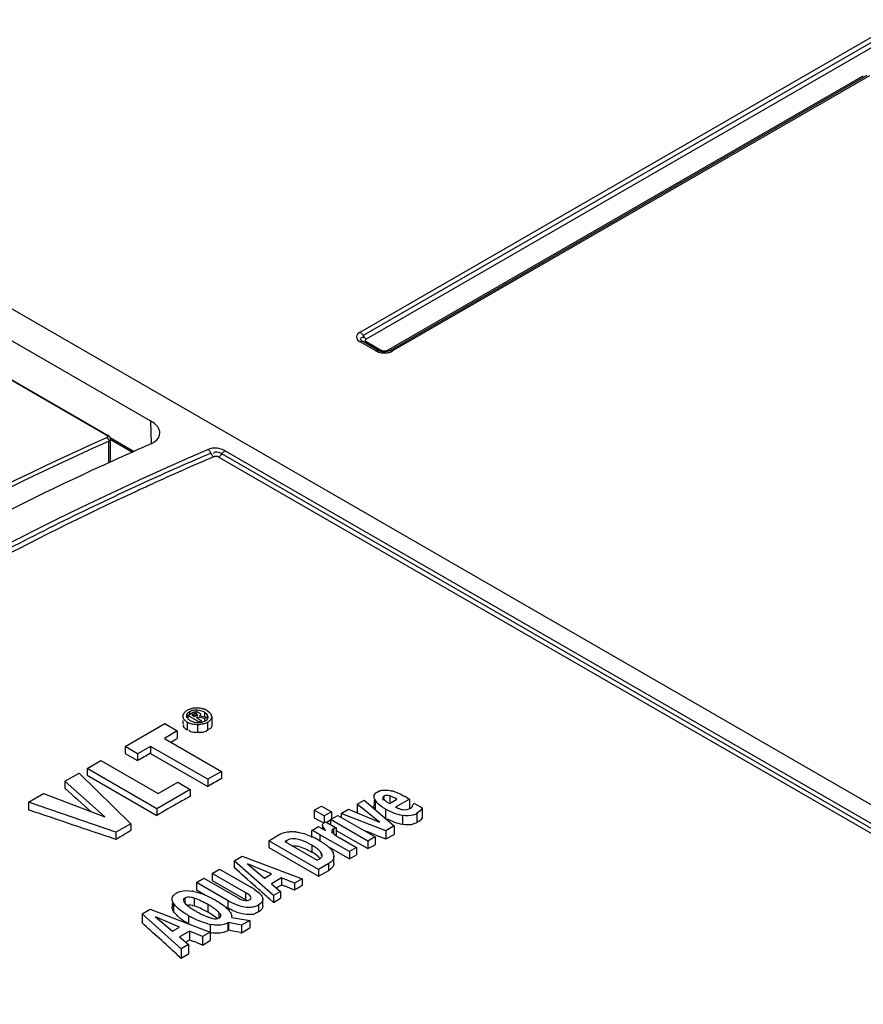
# Model space of a CAD drawing. Header units: inches. Extents: x 0 to 117, y 0 to 83.
# Tile 30 of 57: x 103.52 to 104.7, y 22.71 to 24.08. Entities that reach past the tile are written whole.
import ezdxf

# ---------------------------------------------------------------- set-up
doc = ezdxf.new("R2010")
doc.units = ezdxf.units.IN
doc.header["$LTSCALE"] = 6.431102
doc.header["$MEASUREMENT"] = 0
doc.layers.get('0').update_dxf_attribs({"linetype": 'CONTINUOUS'})

msp = doc.modelspace()

# ---------------------------------------------------------------- linework, layer by layer
at = {"color": 7, "linetype": 'CONTINUOUS'}
for p, q in [((101.9275, 24.5919), (105.6729, 22.4296)), ((101.8928, 24.5673), (103.7006, 23.5236)), ((103.6398, 23.5033), (101.8679, 24.5263)), ((101.8695, 24.5263), (103.6415, 23.5033)), ((103.9933, 23.6476), (105.3727, 24.444)), ((105.377, 24.4391), (103.9976, 23.6427)), ((105.3814, 24.4342), (104.0019, 23.6378)), ((104.0301, 23.6215), (104.6962, 24.006)), ((104.7009, 24.0062), (104.0349, 23.6217)), ((104.7049, 24.0058), (104.0388, 23.6213)), ((104.0155, 23.6213), (103.9933, 23.6342)), ((104.0195, 23.6217), (103.9972, 23.6345)), ((104.0019, 23.6344), (104.0242, 23.6215)), ((104.0203, 23.6213), (104.0195, 23.6217)), ((104.0272, 23.62), (104.024, 23.6202)), ((104.0365, 23.6202), (104.0388, 23.6213)), ((103.7006, 23.5236), (103.7018, 23.4917)), ((103.6428, 23.5023), (103.6415, 23.5033)), ((103.6423, 23.4647), (103.6423, 23.4954)), ((103.6441, 23.5005), (103.678, 23.4809)), ((103.6443, 23.4978), (103.6756, 23.4798)), ((103.6446, 23.4657), (103.6446, 23.4984)), ((105.6137, 22.4306), (103.8004, 23.4775)), ((103.805, 23.4818), (105.6254, 22.4309)), ((105.602, 22.4303), (103.7958, 23.4731)), ((103.7459, 23.1119), (103.7465, 23.1139)), ((103.7493, 23.1173), (103.7504, 23.1181)), ((103.7504, 23.1181), (103.7516, 23.1189)), ((103.755, 23.1169), (103.7527, 23.1152)), ((103.7528, 23.112), (103.7581, 23.1151)), ((103.7528, 23.112), (103.7528, 23.1087)), ((103.7682, 23.1031), (103.7528, 23.112)), ((103.755, 23.1169), (103.755, 23.1133)), ((103.7605, 23.1135), (103.7584, 23.1123)), ((103.7584, 23.1123), (103.7621, 23.1102)), ((103.7627, 23.1144), (103.7605, 23.1135)), ((103.7605, 23.1111), (103.7605, 23.1135)), ((103.7621, 23.1102), (103.7645, 23.1115)), ((103.7627, 23.1144), (103.7627, 23.1111)), ((103.7661, 23.1095), (103.7647, 23.1087)), ((103.7647, 23.1087), (103.7713, 23.1049)), ((103.7651, 23.1142), (103.7651, 23.1128)), ((103.7652, 23.1193), (103.7652, 23.117)), ((103.7689, 23.1189), (103.7652, 23.1193)), ((103.766, 23.1128), (103.766, 23.1113)), ((103.7661, 23.1095), (103.7661, 23.1079)), ((103.776, 23.1076), (103.7661, 23.1095)), ((103.7691, 23.1113), (103.7795, 23.1096)), ((103.7704, 23.1134), (103.7704, 23.1115)), ((103.7759, 23.1163), (103.7759, 23.1105)), ((103.7795, 23.1096), (103.776, 23.1076)), ((103.776, 23.1076), (103.776, 23.1043)), ((103.7786, 23.1054), (103.7796, 23.1064)), ((103.7795, 23.1096), (103.7795, 23.1076)), ((103.7796, 23.1064), (103.7803, 23.1073)), ((103.7799, 23.1186), (103.7823, 23.117)), ((103.7803, 23.1073), (103.7808, 23.1087)), ((103.7808, 23.1087), (103.7809, 23.1102)), ((103.7809, 23.1102), (103.7809, 23.1076)), ((103.7861, 23.1105), (103.7861, 23.0984)), ((103.6651, 23.0684), (103.7205, 23.1004)), ((103.7205, 23.1004), (103.7381, 23.0903)), ((103.7459, 23.1049), (103.7459, 23.0995)), ((103.7472, 23.0982), (103.7478, 23.0988)), ((103.752, 23.1026), (103.752, 23.0914)), ((103.763, 23.1023), (103.7668, 23.102)), ((103.7663, 23.099), (103.7663, 23.0877)), ((103.7668, 23.102), (103.7704, 23.1022)), ((103.7713, 23.1049), (103.7682, 23.1031)), ((103.7682, 23.1031), (103.7682, 23.1016)), ((103.7713, 23.1049), (103.7713, 23.102)), ((103.7769, 23.1043), (103.7786, 23.1054)), ((103.7811, 23.0922), (103.7798, 23.092)), ((103.7815, 23.1031), (103.7803, 23.1023)), ((103.7803, 23.1023), (103.7803, 23.0907)), ((103.7823, 23.0925), (103.7811, 23.0922)), ((103.7861, 23.0984), (103.7861, 23.0974)), ((103.7381, 23.0903), (103.72, 23.0798)), ((103.72, 23.0798), (103.7999, 23.0337)), ((103.729, 23.0746), (103.7361, 23.0786)), ((103.7381, 23.0903), (103.7381, 23.0796)), ((103.7553, 23.0902), (103.7547, 23.0909)), ((103.7763, 23.0888), (103.7748, 23.0884)), ((103.7777, 23.0894), (103.7763, 23.0888)), ((103.7803, 23.0907), (103.7777, 23.0894)), ((103.6651, 23.0684), (103.6651, 23.0589)), ((103.6827, 23.0583), (103.6651, 23.0684)), ((103.7007, 23.0687), (103.6827, 23.0583)), ((103.7007, 23.0687), (103.7007, 23.0589)), ((103.7805, 23.0226), (103.7007, 23.0687)), ((103.6651, 23.0589), (103.6827, 23.0487)), ((103.6827, 23.0583), (103.6827, 23.0487)), ((103.7007, 23.0589), (103.7805, 23.0128)), ((103.612, 23.0378), (103.6313, 23.049)), ((103.612, 23.0378), (103.612, 23.0284)), ((103.7094, 22.9815), (103.612, 23.0378)), ((103.6313, 23.049), (103.7112, 23.0028)), ((103.5809, 23.0198), (103.6008, 23.0313)), ((103.6008, 23.0313), (103.6732, 22.9606)), ((103.612, 23.0284), (103.7094, 22.9722)), ((103.7999, 23.0337), (103.7805, 23.0226)), ((103.7999, 23.0337), (103.7999, 23.0236)), ((103.5809, 23.0198), (103.5809, 23.0102)), ((103.6369, 22.97), (103.5809, 23.0198)), ((103.7112, 23.0028), (103.7387, 23.0187)), ((103.7387, 23.0187), (103.7562, 23.0086)), ((103.7805, 23.0226), (103.7805, 23.0128)), ((103.5302, 22.9906), (103.5511, 23.0027)), ((103.5511, 23.0027), (103.6369, 22.97)), ((103.7562, 23.0086), (103.7094, 22.9815)), ((103.7562, 23.0086), (103.7562, 22.9991)), ((104.0142, 22.9938), (104.0133, 22.9956)), ((104.0171, 23.0047), (104.0196, 23.0059)), ((104.025, 23.0074), (104.0288, 23.0076)), ((104.0253, 22.9966), (104.0253, 22.9936)), ((104.0253, 22.9966), (104.0263, 22.9949)), ((104.0267, 22.9991), (104.0267, 22.9966)), ((104.0348, 22.9993), (104.0348, 22.9908)), ((104.0411, 23.0054), (104.0468, 23.0032)), ((104.0586, 22.9973), (104.0623, 22.9951)), ((103.5302, 22.9906), (103.5302, 22.9799)), ((103.6523, 22.9486), (103.5302, 22.9906)), ((103.9294, 22.9795), (103.9393, 22.9853)), ((103.9393, 22.9853), (103.9533, 22.9772)), ((103.9895, 22.9878), (103.9992, 22.9935)), ((103.9895, 22.9878), (103.9895, 22.976)), ((104.0205, 22.9629), (103.9895, 22.9878)), ((103.9992, 22.9935), (104.0409, 22.9575)), ((104.0127, 22.9839), (104.0122, 22.9856)), ((104.0134, 22.9826), (104.0127, 22.9839)), ((104.0128, 22.9938), (104.0128, 22.9856)), ((104.0142, 22.9938), (104.0142, 22.9812)), ((104.0263, 22.9949), (104.0276, 22.9936)), ((104.0312, 22.9908), (104.0344, 22.9888)), ((104.0344, 22.9888), (104.0447, 22.9948)), ((104.0623, 22.9951), (104.0429, 22.9839)), ((104.0623, 22.9951), (104.0623, 22.9813)), ((104.063, 22.9817), (104.0652, 22.9834)), ((104.0668, 22.9854), (104.0676, 22.9872)), ((104.0676, 22.9872), (104.0682, 22.9895)), ((104.0682, 22.9895), (104.0803, 22.9827)), ((104.0803, 22.9827), (104.0803, 22.969)), ((103.7094, 22.9815), (103.7094, 22.9722)), ((103.9294, 22.9795), (103.9294, 22.9689)), ((103.9433, 22.9715), (103.9294, 22.9795)), ((103.9294, 22.9689), (103.9421, 22.9616)), ((103.9533, 22.9772), (103.9433, 22.9715)), ((103.9433, 22.9715), (103.9433, 22.9625)), ((103.9522, 22.9664), (103.9622, 22.9721)), ((103.9533, 22.9772), (103.9533, 22.9663)), ((103.9622, 22.9721), (104.0142, 22.9421)), ((103.9669, 22.9748), (103.9772, 22.9808)), ((103.9669, 22.9748), (103.9669, 22.9694)), ((104.0291, 22.9507), (103.9669, 22.9748)), ((103.9772, 22.9808), (104.0205, 22.9629)), ((104.029, 22.9809), (104.029, 22.9685)), ((104.0525, 22.972), (104.0525, 22.9594)), ((104.0726, 22.9751), (104.0726, 22.9619)), ((103.6732, 22.9606), (103.6523, 22.9486)), ((103.6732, 22.9606), (103.6732, 22.9509)), ((103.9262, 22.9513), (103.9353, 22.9566)), ((103.9353, 22.9566), (103.945, 22.9513)), ((103.9409, 22.9585), (103.9409, 22.9535)), ((103.941, 22.9574), (103.9409, 22.9585)), ((103.9417, 22.9559), (103.941, 22.9574)), ((103.9426, 22.9546), (103.9417, 22.9559)), ((103.9426, 22.9546), (103.9426, 22.9526)), ((103.945, 22.9513), (103.9426, 22.9546)), ((103.9441, 22.9625), (103.9455, 22.9634)), ((103.9455, 22.9634), (103.9601, 22.955)), ((103.947, 22.9629), (103.9522, 22.9658)), ((103.9522, 22.9664), (103.9522, 22.9601)), ((104.0042, 22.9364), (103.9522, 22.9664)), ((103.9601, 22.955), (103.9575, 22.9541)), ((103.9601, 22.955), (103.9601, 22.9445)), ((104.0409, 22.9575), (104.0291, 22.9507)), ((104.0409, 22.9575), (104.0409, 22.9457)), ((104.0726, 22.9619), (104.0686, 22.9602)), ((103.6523, 22.9486), (103.6523, 22.9385)), ((103.8658, 22.9368), (103.8815, 22.9459)), ((103.9262, 22.9413), (103.9262, 22.9513)), ((103.9373, 22.9452), (103.9309, 22.9488)), ((103.9373, 22.9452), (103.9373, 22.9368)), ((103.9784, 22.9215), (103.9373, 22.9452)), ((103.954, 22.9507), (103.954, 22.9474)), ((103.9547, 22.9485), (103.9556, 22.9474)), ((103.9556, 22.9474), (103.9568, 22.9463)), ((103.9561, 22.9534), (103.9561, 22.9474)), ((103.9568, 22.9463), (103.9597, 22.9441)), ((103.9601, 22.9512), (104.0042, 22.9257)), ((103.9651, 22.9406), (103.9884, 22.9272)), ((104.0142, 22.9421), (104.0042, 22.9364)), ((104.0142, 22.9421), (104.0142, 22.9312)), ((104.0153, 22.9447), (104.0291, 22.9393)), ((104.0291, 22.9507), (104.0291, 22.9393)), ((104.0291, 22.9393), (104.0409, 22.9457)), ((103.8658, 22.9368), (103.8658, 22.9274)), ((103.9354, 22.8966), (103.8658, 22.9368)), ((103.8658, 22.9274), (103.9354, 22.8872)), ((103.891, 22.9373), (103.8883, 22.9358)), ((103.8883, 22.9358), (103.9336, 22.9096)), ((103.891, 22.9358), (103.891, 22.9373)), ((103.9046, 22.9295), (103.9072, 22.929)), ((103.9259, 22.9306), (103.9259, 22.9209)), ((103.9503, 22.9277), (103.9784, 22.9115)), ((103.9884, 22.9272), (103.9784, 22.9215)), ((103.9884, 22.9272), (103.9884, 22.917)), ((104.0042, 22.9364), (104.0042, 22.9257)), ((104.0042, 22.9257), (104.0142, 22.9312)), ((103.8173, 22.9088), (103.8287, 22.9154)), ((103.8287, 22.9154), (103.9125, 22.8834)), ((103.9389, 22.92), (103.9389, 22.9163)), ((103.9564, 22.9182), (103.9568, 22.9152)), ((103.9568, 22.9054), (103.9568, 22.9152)), ((103.9784, 22.9215), (103.9784, 22.9115)), ((103.9784, 22.9115), (103.9884, 22.917)), ((103.8173, 22.9088), (103.8173, 22.8994)), ((103.8722, 22.8601), (103.8173, 22.9088)), ((103.8363, 22.9044), (103.8599, 22.8845)), ((103.8698, 22.8903), (103.8363, 22.9044)), ((103.9336, 22.9096), (103.9369, 22.9115)), ((103.9498, 22.9049), (103.9354, 22.8966)), ((103.9369, 22.9115), (103.9381, 22.9123)), ((103.9498, 22.8954), (103.9498, 22.9049)), ((103.9568, 22.9054), (103.9566, 22.9034)), ((103.7868, 22.8912), (103.7971, 22.8972)), ((103.7868, 22.8912), (103.7868, 22.8814)), ((103.8338, 22.8641), (103.7868, 22.8912)), ((103.7971, 22.8972), (103.8415, 22.8715)), ((103.8599, 22.8845), (103.8698, 22.8903)), ((103.9354, 22.8966), (103.9354, 22.8872)), ((103.9354, 22.8872), (103.9498, 22.8954)), ((103.7647, 22.8784), (103.775, 22.8844)), ((103.7647, 22.8784), (103.7647, 22.8683)), ((103.8091, 22.8528), (103.7647, 22.8784)), ((103.775, 22.8844), (103.822, 22.8573)), ((103.7868, 22.8814), (103.8338, 22.8543)), ((103.8478, 22.8723), (103.8518, 22.8687)), ((103.8836, 22.8847), (103.8697, 22.8766)), ((103.8697, 22.8766), (103.8822, 22.8659)), ((103.8762, 22.871), (103.8821, 22.8744)), ((103.8821, 22.8744), (103.8836, 22.8753)), ((103.8836, 22.8847), (103.8836, 22.8753)), ((103.9019, 22.8773), (103.8836, 22.8847)), ((103.8836, 22.8753), (103.889, 22.8731)), ((103.9125, 22.8834), (103.9019, 22.8773)), ((103.9019, 22.8773), (103.9019, 22.8679)), ((103.9125, 22.8834), (103.9125, 22.8741)), ((103.7647, 22.8683), (103.7775, 22.8608)), ((103.8338, 22.8543), (103.8338, 22.8641)), ((103.8822, 22.8659), (103.8722, 22.8601)), ((103.8722, 22.8601), (103.8722, 22.8506)), ((103.8822, 22.8659), (103.8822, 22.8565)), ((103.7307, 22.8495), (103.7307, 22.8441)), ((103.7327, 22.8495), (103.7327, 22.8382)), ((103.7341, 22.8476), (103.7327, 22.8495)), ((103.7485, 22.8567), (103.7485, 22.8491)), ((103.7618, 22.8564), (103.7618, 22.8457)), ((103.7808, 22.8476), (103.7808, 22.8369)), ((103.8061, 22.8444), (103.8091, 22.8426)), ((103.8091, 22.8426), (103.8091, 22.8528)), ((103.8357, 22.8532), (103.8338, 22.8543)), ((103.8515, 22.847), (103.8515, 22.8372)), ((103.8576, 22.8452), (103.8572, 22.8432)), ((103.8576, 22.8452), (103.8576, 22.8549)), ((103.8667, 22.8554), (103.8722, 22.8506)), ((103.8722, 22.8506), (103.8822, 22.8565)), ((103.6888, 22.8346), (103.7002, 22.8412)), ((103.6888, 22.8346), (103.6888, 22.8218)), ((103.7437, 22.7859), (103.6888, 22.8346)), ((103.7002, 22.8412), (103.784, 22.8092)), ((103.7342, 22.8361), (103.7327, 22.8382)), ((103.7359, 22.834), (103.7342, 22.8361)), ((103.7423, 22.8281), (103.7378, 22.832)), ((103.7538, 22.832), (103.7538, 22.8205)), ((103.7808, 22.8369), (103.7725, 22.8413)), ((103.7961, 22.8367), (103.7961, 22.8289)), ((103.7078, 22.8302), (103.7314, 22.8103)), ((103.7413, 22.8161), (103.7078, 22.8302)), ((103.7841, 22.8199), (103.784, 22.7975)), ((103.8097, 22.8226), (103.8086, 22.822)), ((103.8086, 22.822), (103.8086, 22.8111)), ((103.8097, 22.8226), (103.8097, 22.8118)), ((103.8278, 22.8187), (103.8097, 22.8226)), ((103.8143, 22.8295), (103.8393, 22.8253)), ((103.8393, 22.8253), (103.8278, 22.8187)), ((103.8278, 22.8187), (103.8278, 22.808)), ((103.8393, 22.8253), (103.8393, 22.8149)), ((103.7314, 22.8103), (103.7413, 22.8161)), ((103.7551, 22.8105), (103.7412, 22.8024)), ((103.7551, 22.8105), (103.7551, 22.7982)), ((103.7733, 22.8031), (103.7551, 22.8105)), ((103.784, 22.8092), (103.7733, 22.8031)), ((103.7733, 22.8031), (103.7733, 22.7909)), ((103.8086, 22.8111), (103.8097, 22.8118)), ((103.8258, 22.8084), (103.8278, 22.808)), ((103.8278, 22.808), (103.8393, 22.8149)), ((103.7412, 22.8024), (103.7537, 22.7917)), ((103.7537, 22.7917), (103.7437, 22.7859)), ((103.7537, 22.7917), (103.7537, 22.7787)), ((103.7551, 22.7982), (103.7606, 22.796)), ((103.7733, 22.7909), (103.784, 22.7975)), ((103.7376, 22.778), (103.7437, 22.7725)), ((103.7437, 22.7859), (103.7437, 22.7725)), ((103.7437, 22.7725), (103.7537, 22.7787))]:
    msp.add_line(p, q, dxfattribs=at)
for points in [[(103.9933, 23.6476), (103.9938, 23.6473), (103.9944, 23.6468), (103.9949, 23.6464), (103.9954, 23.6459), (103.9959, 23.6453), (103.9964, 23.6447), (103.9968, 23.6441), (103.9972, 23.6434)], [(103.9972, 23.6434), (103.998, 23.642), (103.9984, 23.6413), (103.9988, 23.6407), (103.9993, 23.6401), (103.9998, 23.6395), (104.0003, 23.639), (104.0008, 23.6385), (104.0014, 23.6381), (104.0019, 23.6378)], [(103.9972, 23.6345), (103.9968, 23.6347), (103.9964, 23.6348), (103.9959, 23.6349), (103.9954, 23.6349), (103.9949, 23.6348), (103.9944, 23.6347), (103.9938, 23.6344), (103.9933, 23.6342)], [(103.9972, 23.6345), (103.9971, 23.6346), (103.997, 23.6347), (103.9969, 23.6347), (103.9968, 23.6348), (103.9967, 23.6349), (103.9966, 23.6349), (103.9965, 23.635), (103.9965, 23.635), (103.9964, 23.6351)], [(104.0019, 23.6344), (104.0014, 23.6341), (104.0009, 23.6338), (104.0003, 23.6337), (103.9998, 23.6336), (103.9993, 23.6336), (103.9988, 23.6337), (103.9984, 23.6338), (103.998, 23.634)], [(104.0019, 23.6344), (104.0015, 23.6347), (104.0011, 23.635), (104.0009, 23.6354), (104.0007, 23.6358), (104.0007, 23.6362), (104.0008, 23.6366), (104.0011, 23.637), (104.0014, 23.6374), (104.0019, 23.6378)], [(104.0155, 23.6213), (104.0161, 23.6216), (104.0166, 23.6218), (104.0172, 23.622), (104.0177, 23.622), (104.0182, 23.6221), (104.0187, 23.622), (104.0191, 23.6219), (104.0195, 23.6217)], [(104.0217, 23.6207), (104.022, 23.6207), (104.0226, 23.6208), (104.0231, 23.621), (104.0237, 23.6212), (104.0242, 23.6215)], [(104.0301, 23.6215), (104.0296, 23.6212), (104.029, 23.621), (104.0283, 23.6209), (104.0276, 23.6208), (104.0269, 23.6208), (104.0262, 23.6209), (104.0255, 23.621), (104.0249, 23.6212), (104.0242, 23.6215)], [(104.0301, 23.6215), (104.0307, 23.6212), (104.0312, 23.621)], [(104.0312, 23.621), (104.0318, 23.6208), (104.0323, 23.6208), (104.0326, 23.6207)], [(104.0349, 23.6217), (104.0353, 23.6219), (104.0357, 23.622), (104.0362, 23.6221), (104.0367, 23.622), (104.0372, 23.622), (104.0377, 23.6218), (104.0383, 23.6216), (104.0388, 23.6213)], [(103.6398, 23.5004), (103.6403, 23.5007), (103.6406, 23.501), (103.6409, 23.5013), (103.641, 23.5016), (103.641, 23.502), (103.6408, 23.5023), (103.6406, 23.5026), (103.6403, 23.503), (103.6398, 23.5033)], [(103.6446, 23.4984), (103.6446, 23.4988), (103.6443, 23.5001), (103.6437, 23.5013), (103.6428, 23.5023)], [(103.7853, 23.4779), (103.7846, 23.4793), (103.7843, 23.48), (103.7839, 23.4807), (103.7835, 23.4813), (103.783, 23.4819), (103.7825, 23.4824), (103.782, 23.4829), (103.7814, 23.4833), (103.7809, 23.4837)], [(103.7853, 23.4779), (103.7856, 23.4772), (103.786, 23.4765), (103.7865, 23.4759), (103.7869, 23.4753), (103.7874, 23.4748), (103.7879, 23.4743), (103.7885, 23.4739), (103.789, 23.4735)], [(103.8, 23.4768), (103.8008, 23.4781), (103.8013, 23.4787), (103.8017, 23.4793), (103.8022, 23.4799), (103.8028, 23.4804), (103.8033, 23.4808), (103.8039, 23.4812), (103.8044, 23.4816), (103.805, 23.4818)], [(103.7958, 23.4731), (103.7952, 23.4734), (103.7946, 23.4736), (103.7938, 23.4738), (103.793, 23.4739), (103.7922, 23.474), (103.7913, 23.474), (103.7905, 23.4739), (103.7898, 23.4738), (103.789, 23.4735)], [(103.8, 23.4768), (103.7995, 23.4762), (103.799, 23.4756), (103.7985, 23.475), (103.798, 23.4745), (103.7975, 23.4741), (103.7969, 23.4737), (103.7964, 23.4733), (103.7958, 23.4731)]]:
    msp.add_lwpolyline(points, dxfattribs=at)
for centre, radius, start, end in [((105.4257, 19.562), 4.2912, 113.7057, 114.3861), ((105.4975, 19.504), 4.3279, 113.3092, 114.5492), ((105.4495, 19.5093), 4.349, 114.3853, 114.7076), ((105.5012, 19.4997), 4.327, 113.3094, 114.5718), ((105.5443, 19.4048), 4.4312, 114.5679, 114.8727), ((103.763, 23.0992), 0.0227, 116.0365, 119.9938), ((103.7645, 23.0946), 0.0276, 98.365, 104.9303), ((103.7649, 23.0918), 0.0305, 95.276, 98.4145), ((103.7651, 23.0894), 0.0329, 92.2611, 95.2754), ((103.7653, 23.0866), 0.0356, 83.6798, 92.2608), ((103.7658, 23.0915), 0.0307, 77.4535, 83.6708), ((103.7664, 23.0941), 0.0281, 74.1802, 77.4007), ((103.7668, 23.0953), 0.0268, 70.8168, 74.1789), ((103.7671, 23.0963), 0.0258, 67.3022, 70.8152), ((103.7675, 23.0973), 0.0246, 60.0033, 67.2998), ((103.753, 23.111), 0.00716, 172.7191, 197.5874), ((103.7535, 23.1107), 0.00768, 148.0468, 155.7516), ((103.7631, 23.1029), 0.0162, 112.229, 119.9816), ((103.7635, 23.1019), 0.0172, 104.7423, 112.2033), ((103.7734, 23.1059), 0.0142, 46.6321, 51.3169), ((103.7788, 23.1102), 0.00724, 2.1274, 10.3304), ((103.763, 23.1214), 0.0218, 235.5392, 239.6009), ((103.7642, 23.1242), 0.0248, 240.4794, 244.1379), ((103.7645, 23.1246), 0.0253, 244.1403, 247.7195), ((103.7649, 23.1258), 0.0266, 247.7548, 254.5488), ((103.7671, 23.1246), 0.0227, 240.5619, 246.9873), ((103.7655, 23.1277), 0.0286, 254.5144, 257.692), ((103.7669, 23.124), 0.022, 247.0043, 259.9055), ((103.7666, 23.1367), 0.0377, 269.5009, 272.2881), ((103.7667, 23.1332), 0.0342, 272.2883, 275.2384), ((103.7684, 23.1235), 0.0243, 284.8416, 292.0914), ((103.769, 23.1181), 0.0159, 292.1221, 299.9761), ((103.7691, 23.1217), 0.0224, 292.1118, 299.967), ((103.6624, 23.2178), 0.1575, 297.8814, 298.7116), ((103.7577, 23.0929), 0.00355, 200.1895, 213.1879), ((103.7719, 23.0995), 0.0115, 247.9516, 253.609), ((103.7718, 23.0989), 0.0109, 253.6146, 260.4566), ((106.193, 18.6134), 5.0965, 119.2762, 119.5087), ((106.2547, 18.5996), 5.0594, 119.0256, 119.2763), ((105.9272, 19.1646), 4.4063, 119.5172, 119.7505), ((104.0436, 22.9494), 0.0614, 111.4507, 112.992), ((104.023, 22.9481), 0.06, 74.689, 76.7963), ((104.0198, 22.9363), 0.0723, 72.8786, 74.6947), ((103.9878, 22.8746), 0.1416, 59.9928, 60.95), ((106.5588, 18.0762), 5.6648, 119.8341, 120.1986), ((104.0321, 23.0045), 0.0209, 210.7766, 215.6022), ((104.0469, 23.015), 0.0288, 228.0498, 237.0797), ((104.0574, 23.0091), 0.0291, 239.9904, 247.2046), ((104.0595, 22.9978), 0.0262, 290.0419, 300.0236), ((106.3819, 18.379), 5.3141, 120.645, 120.9071), ((103.8971, 22.8806), 0.0689, 85.1292, 87.0737), ((103.8862, 22.8706), 0.0901, 62.8164, 63.6606), ((103.8715, 22.826), 0.1285, 62.01, 64.8148), ((103.8646, 22.8287), 0.1372, 61.6633, 62.788), ((103.8376, 22.7784), 0.1943, 61.2993, 61.7008), ((103.9631, 22.9413), 0.014, 113.5246, 119.9536), ((104.0013, 23.0035), 0.0726, 235.0016, 240.0718), ((103.8625, 22.8089), 0.1479, 60.9914, 62.049), ((103.8565, 22.7981), 0.1601, 59.9941, 60.9918), ((103.8785, 22.8358), 0.1165, 57.5733, 60.0571), ((103.8943, 22.8607), 0.087, 54.5963, 57.5856), ((103.9049, 22.8758), 0.0686, 52.675, 54.5445), ((103.9115, 22.8844), 0.0578, 50.646, 52.6764), ((103.9174, 22.8916), 0.0485, 48.3519, 50.6501), ((103.9228, 22.8976), 0.0404, 45.7424, 48.3567), ((103.8824, 22.8459), 0.0866, 58.4368, 59.8759), ((103.9276, 22.9026), 0.0334, 42.7697, 45.7479), ((103.9459, 22.9156), 0.0108, 13.9669, 20.2786), ((105.2879, 20.4805), 2.7606, 119.883, 120.1381), ((103.7488, 22.8085), 0.0587, 77.9504, 79.9471), ((103.7392, 22.7701), 0.0982, 68.9949, 71.0523), ((103.7924, 22.7881), 0.0969, 56.8603, 59.5216), ((103.8334, 22.8431), 0.0281, 42.9876, 46.2239), ((103.7394, 22.7775), 0.0718, 69.9687, 71.8463), ((103.7224, 22.7343), 0.1378, 59.9907, 61.6396), ((103.8617, 22.944), 0.1052, 239.9925, 241.2694), ((103.8388, 22.8692), 0.0255, 286.0835, 299.9984), ((103.851, 22.8549), 0.00661, 0.0581, 8.1237), ((103.767, 22.8622), 0.042, 222.1342, 225.9412), ((103.8221, 22.9502), 0.1365, 239.9906, 241.6493), ((103.8245, 22.9427), 0.1206, 237.8867, 238.998), ((103.8328, 22.9567), 0.1369, 238.9967, 240.0108), ((103.7096, 22.7135), 0.1425, 59.0726, 60.0119), ((103.7192, 22.7295), 0.1238, 58.0194, 59.0729), ((103.7752, 22.8088), 0.0463, 44.1526, 46.6514), ((103.8612, 22.9329), 0.1043, 239.988, 241.282), ((103.8045, 22.8299), 0.00979, 4.445, 11.7378), ((103.8054, 22.83), 0.00893, 356.5919, 4.425), ((103.8382, 22.8596), 0.0261, 280.3455, 287.1446), ((103.8019, 22.9025), 0.0845, 255.497, 257.8582), ((103.8077, 22.9019), 0.0765, 249.7938, 251.4802), ((103.7967, 22.8783), 0.0598, 257.8539, 259.6716), ((103.796, 22.8666), 0.0594, 258.4519, 260.1542), ((103.6421, 22.9704), 0.2059, 301.5647, 302.7554), ((103.6748, 22.9194), 0.1454, 302.805, 303.5327)]:
    msp.add_arc(centre, radius, start, end, dxfattribs=at)
for centre, major_axis, ratio, start_param, end_param in [((103.4114, 18.6657), (14.2125, -13.3541), 0.170129, 1.714976, 1.717533), ((104.008, 18.3213), (19.2241, -6.9521), 0.207386, 1.664103, 1.670438), ((103.311, 18.7236), (23.5586, -9.411), 0.164921, 1.606751, 1.607493), ((103.7285, 18.4826), (14.3548, -13.4302), 0.169075, 1.719474, 1.721572), ((103.9611, 18.3483), (26.1052, -10.859), 0.147082, 1.634168, 1.634662), ((103.7285, 18.4826), (14.3548, -13.4302), 0.169075, 1.718171, 1.719196), ((103.1203, 18.8338), (14.3548, -13.4302), 0.169075, 1.685194, 1.688554), ((104.1384, 18.246), (12.4763, -3.103), 0.340555, 1.680264, 1.681549), ((104.6959, 17.9241), (26.1052, -10.859), 0.147083, 1.667184, 1.667672)]:
    msp.add_ellipse(centre, major_axis=major_axis, ratio=ratio, start_param=start_param, end_param=end_param, dxfattribs=at)
for points, knots in [([(103.9933, 23.6476), (103.9909, 23.6462), (103.986, 23.6409), (103.9909, 23.6355), (103.9933, 23.6342)], [0, 0, 0, 0, 0.499998, 1, 1, 1, 1]), ([(103.9964, 23.6351), (103.9953, 23.6359), (103.9921, 23.6389), (103.9965, 23.6406), (103.998, 23.6407)], [0, 0, 0, 0, 0.474218, 1, 1, 1, 1]), ([(104.024, 23.6202), (104.0233, 23.6203), (104.0221, 23.6206), (104.0209, 23.621), (104.0203, 23.6213)], [0, 0, 0, 0, 0.539042, 1, 1, 1, 1]), ([(104.0314, 23.6188), (104.0323, 23.619), (104.034, 23.6193), (104.0357, 23.6199), (104.0365, 23.6202)], [0, 0, 0, 0, 0.512218, 1, 1, 1, 1]), ([(103.7138, 23.5069), (103.7138, 23.5084), (103.712, 23.5156), (103.7056, 23.5207), (103.7006, 23.5236)], [0, 0, 0, 0, 0.206995, 1, 1, 1, 1]), ([(103.7009, 23.4916), (103.7029, 23.4925), (103.7089, 23.4955), (103.714, 23.5022), (103.7138, 23.5069)], [0, 0, 0, 0, 0.310973, 1, 1, 1, 1]), ([(102.7706, 22.9986), (102.8419, 23.0489), (103.1194, 23.2363), (103.4138, 23.3992), (103.6398, 23.5004)], [0, 0, 0, 0, 0.260503, 1, 1, 1, 1]), ([(102.7737, 22.994), (102.8449, 23.0443), (103.1222, 23.2315), (103.4165, 23.3943), (103.6423, 23.4954)], [0, 0, 0, 0, 0.260503, 1, 1, 1, 1]), ([(103.6398, 23.5033), (103.6401, 23.5034), (103.6407, 23.5036), (103.6413, 23.5034), (103.6415, 23.5033)], [0, 0, 0, 0, 0.556024, 1, 1, 1, 1]), ([(103.6398, 23.5004), (103.6407, 23.4999), (103.6419, 23.4984), (103.6424, 23.4964), (103.6423, 23.4954)], [0, 0, 0, 0, 0.49283, 1, 1, 1, 1]), ([(103.6423, 23.4954), (103.643, 23.4958), (103.6441, 23.4965), (103.645, 23.4978), (103.6451, 23.4984)], [0, 0, 0, 0, 0.553018, 1, 1, 1, 1]), ([(102.7993, 22.917), (102.8796, 22.975), (103.1911, 23.1894), (103.5245, 23.3732), (103.7809, 23.4837)], [0, 0, 0, 0, 0.261861, 1, 1, 1, 1]), ([(103.6317, 23.4602), (103.561, 23.4277), (103.2708, 23.2846), (102.9956, 23.1119), (102.7958, 22.9688)], [0, 0, 0, 0, 0.240323, 1, 1, 1, 1]), ([(103.6993, 23.4406), (103.6238, 23.4061), (103.3124, 23.2531), (103.0177, 23.0669), (102.8039, 22.9122)], [0, 0, 0, 0, 0.239399, 1, 1, 1, 1]), ([(103.6805, 23.425), (103.6069, 23.3909), (103.3039, 23.2402), (103.0169, 23.0583), (102.8086, 22.9075)], [0, 0, 0, 0, 0.239701, 1, 1, 1, 1]), ([(103.753, 23.1196), (103.7537, 23.12), (103.7551, 23.1206), (103.7566, 23.1211), (103.7574, 23.1213)], [0, 0, 0, 0, 0.495545, 1, 1, 1, 1]), ([(103.7507, 23.1034), (103.7496, 23.1041), (103.7478, 23.1057), (103.7465, 23.1078), (103.7462, 23.1088)], [0, 0, 0, 0, 0.54507, 1, 1, 1, 1]), ([(103.747, 23.1148), (103.7473, 23.1152), (103.748, 23.1161), (103.7488, 23.1169), (103.7493, 23.1173)], [0, 0, 0, 0, 0.476085, 1, 1, 1, 1]), ([(103.7513, 23.1133), (103.7512, 23.1129), (103.751, 23.1122), (103.751, 23.1115), (103.751, 23.1111)], [0, 0, 0, 0, 0.497435, 1, 1, 1, 1]), ([(103.751, 23.1111), (103.751, 23.1104), (103.7514, 23.109), (103.7523, 23.1079), (103.7528, 23.1073)], [0, 0, 0, 0, 0.471656, 1, 1, 1, 1]), ([(103.7527, 23.1152), (103.7524, 23.1149), (103.7519, 23.1143), (103.7515, 23.1136), (103.7513, 23.1133)], [0, 0, 0, 0, 0.52092, 1, 1, 1, 1]), ([(103.7528, 23.1073), (103.7532, 23.1069), (103.7542, 23.106), (103.7554, 23.1052), (103.756, 23.1049)], [0, 0, 0, 0, 0.464494, 1, 1, 1, 1]), ([(103.7581, 23.1151), (103.759, 23.1156), (103.7607, 23.1164), (103.7625, 23.1169), (103.7634, 23.117)], [0, 0, 0, 0, 0.530371, 1, 1, 1, 1]), ([(103.7652, 23.1193), (103.7641, 23.1193), (103.7621, 23.1192), (103.7601, 23.1188), (103.7591, 23.1186)], [0, 0, 0, 0, 0.517407, 1, 1, 1, 1]), ([(103.7651, 23.1142), (103.7647, 23.1144), (103.7639, 23.1146), (103.7631, 23.1145), (103.7627, 23.1144)], [0, 0, 0, 0, 0.501437, 1, 1, 1, 1]), ([(103.7634, 23.117), (103.7642, 23.1171), (103.766, 23.1169), (103.7677, 23.1162), (103.7685, 23.1157)], [0, 0, 0, 0, 0.476789, 1, 1, 1, 1]), ([(103.7645, 23.1115), (103.7648, 23.1117), (103.7654, 23.1121), (103.7659, 23.1126), (103.766, 23.1128)], [0, 0, 0, 0, 0.591178, 1, 1, 1, 1]), ([(103.766, 23.1128), (103.7661, 23.113), (103.7659, 23.1137), (103.7654, 23.114), (103.7651, 23.1142)], [0, 0, 0, 0, 0.369532, 1, 1, 1, 1]), ([(103.7685, 23.1157), (103.769, 23.1154), (103.7699, 23.1149), (103.7705, 23.1138), (103.7704, 23.1134)], [0, 0, 0, 0, 0.610842, 1, 1, 1, 1]), ([(103.7704, 23.1134), (103.7704, 23.113), (103.7701, 23.1122), (103.7695, 23.1116), (103.7691, 23.1113)], [0, 0, 0, 0, 0.44306, 1, 1, 1, 1]), ([(103.7832, 23.1162), (103.7839, 23.1156), (103.7851, 23.1141), (103.7858, 23.1124), (103.7859, 23.1115)], [0, 0, 0, 0, 0.528332, 1, 1, 1, 1]), ([(103.7663, 23.099), (103.7651, 23.0991), (103.7628, 23.0992), (103.7605, 23.0995), (103.7594, 23.0998)], [0, 0, 0, 0, 0.511164, 1, 1, 1, 1]), ([(103.7746, 23.1), (103.7739, 23.0998), (103.7723, 23.0995), (103.7707, 23.0993), (103.7698, 23.0992)], [0, 0, 0, 0, 0.490801, 1, 1, 1, 1]), ([(103.7704, 23.1022), (103.7712, 23.1023), (103.7728, 23.1026), (103.7743, 23.103), (103.775, 23.1033)], [0, 0, 0, 0, 0.509926, 1, 1, 1, 1]), ([(103.7861, 23.0974), (103.786, 23.0965), (103.7856, 23.0941), (103.7835, 23.0928), (103.7823, 23.0925)], [0, 0, 0, 0, 0.446593, 1, 1, 1, 1]), ([(103.7593, 23.0884), (103.7586, 23.0885), (103.7571, 23.0889), (103.7558, 23.0897), (103.7553, 23.0902)], [0, 0, 0, 0, 0.53455, 1, 1, 1, 1]), ([(103.7663, 23.0877), (103.7651, 23.0878), (103.7628, 23.0879), (103.7605, 23.0881), (103.7593, 23.0884)], [0, 0, 0, 0, 0.503081, 1, 1, 1, 1]), ([(103.7748, 23.0884), (103.774, 23.0882), (103.7724, 23.0879), (103.7708, 23.088), (103.7699, 23.0881)], [0, 0, 0, 0, 0.487808, 1, 1, 1, 1]), ([(104.0133, 22.9956), (104.0131, 22.9961), (104.0129, 22.997), (104.0128, 22.9979), (104.0128, 22.9984)], [0, 0, 0, 0, 0.520657, 1, 1, 1, 1]), ([(104.0211, 23.0065), (104.0217, 23.0068), (104.023, 23.0071), (104.0243, 23.0073), (104.025, 23.0074)], [0, 0, 0, 0, 0.4611, 1, 1, 1, 1]), ([(104.0267, 22.9991), (104.0262, 22.9988), (104.0253, 22.9982), (104.0252, 22.997), (104.0253, 22.9966)], [0, 0, 0, 0, 0.564008, 1, 1, 1, 1]), ([(104.029, 22.9809), (104.0275, 22.9818), (104.0224, 22.9849), (104.0176, 22.9889), (104.0152, 22.9924)], [0, 0, 0, 0, 0.292287, 1, 1, 1, 1]), ([(104.0462, 22.9822), (104.0473, 22.9818), (104.0496, 22.981), (104.0519, 22.9805), (104.0531, 22.9803)], [0, 0, 0, 0, 0.499815, 1, 1, 1, 1]), ([(104.0652, 22.9834), (104.0655, 22.9837), (104.0661, 22.9843), (104.0666, 22.985), (104.0668, 22.9854)], [0, 0, 0, 0, 0.514624, 1, 1, 1, 1]), ([(104.0802, 22.969), (104.0791, 22.9669), (104.0768, 22.9638), (104.0733, 22.9629), (104.0721, 22.9628)], [0, 0, 0, 0, 0.670297, 1, 1, 1, 1]), ([(103.9409, 22.9585), (103.9409, 22.9588), (103.9409, 22.9593), (103.9412, 22.9599), (103.9413, 22.9601)], [0, 0, 0, 0, 0.491077, 1, 1, 1, 1]), ([(103.9413, 22.9601), (103.9416, 22.9606), (103.9424, 22.9615), (103.9435, 22.9622), (103.9441, 22.9625)], [0, 0, 0, 0, 0.427457, 1, 1, 1, 1]), ([(103.8815, 22.9459), (103.8855, 22.9482), (103.8922, 22.9496), (103.8987, 22.9495), (103.9006, 22.9494)], [0, 0, 0, 0, 0.707922, 1, 1, 1, 1]), ([(103.903, 22.9493), (103.9047, 22.9491), (103.9128, 22.9479), (103.9204, 22.945), (103.9262, 22.9423)], [0, 0, 0, 0, 0.218343, 1, 1, 1, 1]), ([(103.9561, 22.9534), (103.9555, 22.9531), (103.9545, 22.9524), (103.954, 22.9512), (103.954, 22.9507)], [0, 0, 0, 0, 0.581898, 1, 1, 1, 1]), ([(103.954, 22.9507), (103.954, 22.9503), (103.9541, 22.9495), (103.9545, 22.9489), (103.9547, 22.9485)], [0, 0, 0, 0, 0.466419, 1, 1, 1, 1]), ([(103.9141, 22.9364), (103.9119, 22.9373), (103.9046, 22.9398), (103.8957, 22.94), (103.891, 22.9373)], [0, 0, 0, 0, 0.307464, 1, 1, 1, 1]), ([(103.8985, 22.9298), (103.8996, 22.9299), (103.9016, 22.9299), (103.9036, 22.9297), (103.9046, 22.9295)], [0, 0, 0, 0, 0.506112, 1, 1, 1, 1]), ([(103.9389, 22.92), (103.9383, 22.9209), (103.9346, 22.9252), (103.9298, 22.9283), (103.9259, 22.9306)], [0, 0, 0, 0, 0.19795, 1, 1, 1, 1]), ([(103.9381, 22.9123), (103.9387, 22.9128), (103.9399, 22.914), (103.9404, 22.9156), (103.9404, 22.9163)], [0, 0, 0, 0, 0.539035, 1, 1, 1, 1]), ([(103.9404, 22.9163), (103.9404, 22.9169), (103.9401, 22.9183), (103.9394, 22.9194), (103.9389, 22.92)], [0, 0, 0, 0, 0.454012, 1, 1, 1, 1]), ([(103.9522, 22.9253), (103.953, 22.9244), (103.9546, 22.9225), (103.9557, 22.9203), (103.9561, 22.9193)], [0, 0, 0, 0, 0.540925, 1, 1, 1, 1]), ([(103.7307, 22.8554), (103.7307, 22.8564), (103.7312, 22.8587), (103.7327, 22.8604), (103.7335, 22.8612)], [0, 0, 0, 0, 0.474063, 1, 1, 1, 1]), ([(103.7335, 22.8612), (103.734, 22.8616), (103.735, 22.8625), (103.7361, 22.8632), (103.7367, 22.8635)], [0, 0, 0, 0, 0.473734, 1, 1, 1, 1]), ([(103.7367, 22.8635), (103.7376, 22.864), (103.7393, 22.8649), (103.7412, 22.8656), (103.7422, 22.8658)], [0, 0, 0, 0, 0.495656, 1, 1, 1, 1]), ([(103.7618, 22.8564), (103.7605, 22.8569), (103.7562, 22.8581), (103.7511, 22.8583), (103.7485, 22.8567)], [0, 0, 0, 0, 0.316929, 1, 1, 1, 1]), ([(103.8411, 22.857), (103.8411, 22.8575), (103.8398, 22.8609), (103.8363, 22.8626), (103.8338, 22.8641)], [0, 0, 0, 0, 0.154035, 1, 1, 1, 1]), ([(103.7327, 22.8495), (103.7321, 22.8505), (103.7311, 22.8523), (103.7307, 22.8544), (103.7307, 22.8554)], [0, 0, 0, 0, 0.540512, 1, 1, 1, 1]), ([(103.7327, 22.8382), (103.7321, 22.8391), (103.7312, 22.841), (103.7307, 22.8431), (103.7307, 22.8441)], [0, 0, 0, 0, 0.513139, 1, 1, 1, 1]), ([(103.7538, 22.832), (103.7517, 22.8333), (103.7445, 22.8377), (103.7377, 22.8429), (103.7341, 22.8476)], [0, 0, 0, 0, 0.300509, 1, 1, 1, 1]), ([(103.7485, 22.8567), (103.7479, 22.8564), (103.7468, 22.8556), (103.7464, 22.8544), (103.7464, 22.8538)], [0, 0, 0, 0, 0.548823, 1, 1, 1, 1]), ([(103.7464, 22.8538), (103.7464, 22.8531), (103.7471, 22.8513), (103.7484, 22.8499), (103.7491, 22.8491)], [0, 0, 0, 0, 0.412185, 1, 1, 1, 1]), ([(103.7961, 22.8367), (103.7952, 22.8375), (103.7905, 22.8417), (103.7851, 22.8451), (103.7808, 22.8476)], [0, 0, 0, 0, 0.202223, 1, 1, 1, 1]), ([(103.8458, 22.8446), (103.8434, 22.8439), (103.8314, 22.8423), (103.8194, 22.8471), (103.8111, 22.8517)], [0, 0, 0, 0, 0.209668, 1, 1, 1, 1]), ([(103.822, 22.8573), (103.8237, 22.8563), (103.8287, 22.8536), (103.8356, 22.8523), (103.839, 22.8543)], [0, 0, 0, 0, 0.328567, 1, 1, 1, 1]), ([(103.839, 22.8543), (103.8396, 22.8546), (103.8406, 22.8553), (103.8411, 22.8565), (103.8411, 22.857)], [0, 0, 0, 0, 0.567529, 1, 1, 1, 1]), ([(103.7989, 22.8318), (103.7989, 22.8326), (103.7981, 22.8345), (103.7969, 22.8359), (103.7961, 22.8367)], [0, 0, 0, 0, 0.412053, 1, 1, 1, 1]), ([(103.7968, 22.8289), (103.7974, 22.8292), (103.7984, 22.83), (103.7989, 22.8313), (103.7989, 22.8318)], [0, 0, 0, 0, 0.547323, 1, 1, 1, 1]), ([(103.8085, 22.8411), (103.8091, 22.8404), (103.8103, 22.8391), (103.8114, 22.8377), (103.8118, 22.837)], [0, 0, 0, 0, 0.526663, 1, 1, 1, 1]), ([(103.8118, 22.837), (103.8124, 22.8361), (103.8133, 22.8345), (103.8139, 22.8328), (103.8141, 22.8319)], [0, 0, 0, 0, 0.532077, 1, 1, 1, 1]), ([(103.8515, 22.8372), (103.8507, 22.8367), (103.8488, 22.8357), (103.8469, 22.835), (103.8459, 22.8347)], [0, 0, 0, 0, 0.483157, 1, 1, 1, 1]), ([(103.7834, 22.8293), (103.7848, 22.8289), (103.789, 22.8276), (103.7941, 22.8273), (103.7968, 22.8289)], [0, 0, 0, 0, 0.31989, 1, 1, 1, 1]), ([(103.8086, 22.822), (103.8077, 22.8215), (103.8059, 22.8207), (103.804, 22.8201), (103.803, 22.8198)], [0, 0, 0, 0, 0.49606, 1, 1, 1, 1]), ([(103.8086, 22.8111), (103.8079, 22.8107), (103.8064, 22.81), (103.8049, 22.8093), (103.8041, 22.8091)], [0, 0, 0, 0, 0.48703, 1, 1, 1, 1])]:
    msp.add_open_spline(points, degree=3, knots=knots, dxfattribs=at)
for points in [[(104.0155, 23.6213), (104.0202, 23.6186), (104.0261, 23.618), (104.0314, 23.6188)], [(104.0349, 23.6217), (104.0326, 23.6204), (104.0298, 23.62), (104.0272, 23.62)], [(103.805, 23.4818), (103.7979, 23.4857), (103.7883, 23.4867), (103.7809, 23.4837)], [(103.8004, 23.4775), (103.797, 23.4794), (103.7896, 23.4819), (103.7888, 23.4781)], [(103.7759, 23.1163), (103.7737, 23.1176), (103.7713, 23.1184), (103.7689, 23.1189)], [(103.7809, 23.1102), (103.7808, 23.1128), (103.7782, 23.115), (103.7759, 23.1163)], [(103.7861, 23.1105), (103.7862, 23.1076), (103.7839, 23.1047), (103.7815, 23.1031)], [(103.752, 23.0914), (103.7496, 23.0928), (103.7455, 23.096), (103.7472, 23.0982)], [(104.0128, 22.9984), (104.0128, 23.0009), (104.0149, 23.0034), (104.0171, 23.0047)], [(104.0348, 22.9993), (104.0322, 23.0001), (104.0291, 23.0005), (104.0267, 22.9991)], [(104.0288, 23.0076), (104.0315, 23.0076), (104.0341, 23.0072), (104.0367, 23.0066)], [(104.0447, 22.9948), (104.0416, 22.9966), (104.0382, 22.9982), (104.0348, 22.9993)], [(104.0468, 23.0032), (104.0502, 23.0018), (104.0534, 23.0002), (104.0565, 22.9984)], [(104.0531, 22.9803), (104.0564, 22.9798), (104.0601, 22.9801), (104.063, 22.9817)], [(104.0803, 22.9827), (104.0787, 22.9795), (104.0758, 22.9769), (104.0726, 22.9751)], [(104.0525, 22.972), (104.0443, 22.9734), (104.0363, 22.9767), (104.029, 22.9809)], [(104.0685, 22.9731), (104.0635, 22.9713), (104.0578, 22.9711), (104.0525, 22.972)], [(104.0525, 22.9594), (104.0452, 22.9608), (104.0381, 22.9636), (104.0315, 22.9671)], [(104.0686, 22.9602), (104.0635, 22.9585), (104.0578, 22.9584), (104.0525, 22.9594)], [(103.9072, 22.929), (103.9106, 22.9281), (103.9138, 22.9269), (103.917, 22.9255)], [(103.9259, 22.9306), (103.9221, 22.9328), (103.9182, 22.9348), (103.9141, 22.9364)], [(103.917, 22.9255), (103.92, 22.9241), (103.923, 22.9226), (103.9259, 22.9209)], [(103.9376, 22.912), (103.9349, 22.9151), (103.9313, 22.9176), (103.9278, 22.9198)], [(103.9568, 22.9152), (103.9568, 22.911), (103.9534, 22.907), (103.9498, 22.9049)], [(103.9566, 22.9034), (103.9559, 22.9), (103.9529, 22.8971), (103.9498, 22.8954)], [(103.7422, 22.8658), (103.7476, 22.8674), (103.7535, 22.8672), (103.759, 22.8663)], [(103.761, 22.8659), (103.7644, 22.8651), (103.7678, 22.8642), (103.7711, 22.8631)], [(103.7744, 22.8619), (103.7791, 22.8601), (103.7835, 22.858), (103.7879, 22.8556)], [(103.8453, 22.8692), (103.848, 22.8674), (103.8505, 22.8656), (103.8528, 22.8634)], [(103.8539, 22.8623), (103.8556, 22.8605), (103.8572, 22.8583), (103.8575, 22.8558)], [(103.7491, 22.8491), (103.7525, 22.8458), (103.7564, 22.8431), (103.7603, 22.8406)], [(103.7515, 22.8469), (103.7545, 22.8475), (103.7587, 22.8478), (103.7604, 22.8453)], [(103.7808, 22.8476), (103.7747, 22.8511), (103.7684, 22.8542), (103.7618, 22.8564)], [(103.7725, 22.8413), (103.7697, 22.8427), (103.7669, 22.8439), (103.764, 22.8449)], [(103.7914, 22.8537), (103.7969, 22.8505), (103.8024, 22.8469), (103.807, 22.8425)], [(103.8576, 22.8549), (103.8576, 22.8516), (103.8544, 22.8487), (103.8515, 22.847)], [(103.7644, 22.8381), (103.7698, 22.835), (103.7754, 22.8322), (103.7813, 22.8301)], [(103.794, 22.8279), (103.7911, 22.8304), (103.788, 22.8325), (103.7847, 22.8345)], [(103.827, 22.8349), (103.8215, 22.8363), (103.8162, 22.8387), (103.8111, 22.8415)], [(103.8429, 22.8339), (103.8377, 22.833), (103.8321, 22.8335), (103.827, 22.8349)], [(103.8572, 22.8432), (103.8564, 22.8405), (103.8539, 22.8386), (103.8515, 22.8372)], [(103.7526, 22.8212), (103.7491, 22.8233), (103.7456, 22.8256), (103.7423, 22.8281)], [(103.7808, 22.8207), (103.7726, 22.8228), (103.7647, 22.8261), (103.7573, 22.8301)], [(103.803, 22.8198), (103.7976, 22.8183), (103.7916, 22.8185), (103.786, 22.8195)], [(103.8041, 22.8091), (103.7983, 22.8071), (103.7919, 22.8071), (103.7859, 22.8081)]]:
    msp.add_open_spline(points, degree=3, dxfattribs=at)

doc.saveas('drawing.dxf')
